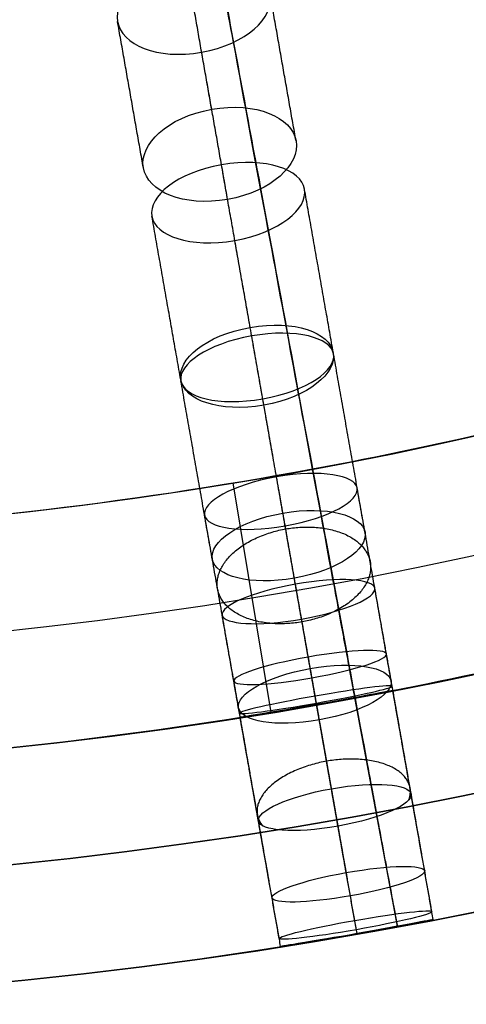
# Model space of a CAD drawing. Header units: millimetres. Extents: x -60 to 60, y -60 to 60.
# Tile 29 of 61: x 6.46 to 12.22, y -60.35 to -47.65. Entities that reach past the tile are written whole.
import ezdxf

# ---------------------------------------------------------------- set-up
doc = ezdxf.new("R2010")
doc.units = ezdxf.units.MM
doc.header["$MEASUREMENT"] = 0
doc.layers.add('Metal', color=7, linetype='Continuous', true_color=0xb2b2b2)
doc.layers.add('Opal glass', color=7, linetype='Continuous', true_color=0x7b7b7b)

msp = doc.modelspace()

# ---------------------------------------------------------------- linework, layer by layer
at = {"layer": 'Metal'}
for centre, radius in [((0.397, -0.384, 97.154), 56.961), ((0.397, -0.384, 93.154), 53.961), ((0.397, -0.384, 100.154), 53.961)]:
    msp.add_circle(centre, radius, dxfattribs=at)
for centre, radius, start, end in [((0.397, -0.384, 107.154), 56.961, 285.0362, 95.9739), ((0.397, -0.384, 107.154), 56.961, 285.0362, 95.9739), ((0.397, -0.384, 102.154), 56.961, 285.5577, 85.3424), ((0.397, -0.384, 107.154), 55.461, 285.159, 95.8511), ((0.397, -0.384, 107.154), 53.961, 285.2887, 95.7214), ((0.397, -0.384, 107.154), 53.961, 285.2887, 95.7214), ((0.39, -0.346, 97.154), 60, 180, 0), ((0.39, -0.346, 107.154), 60, 180, 0), ((0.39, -0.346, 97.154), 60, 180, 0), ((0.39, -0.346, 97.154), 58.5, 180, 360), ((0.39, -0.346, 97.154), 57, 180, 0), ((0.39, -0.346, 107.154), 57, 180, 0), ((0.39, -0.346, 97.154), 57, 180, 0), ((0.397, -0.384, 101.154), 53.961, 280.5051, 286.1261), ((0.397, -0.384, 101.154), 53.961, 264.7667, 280.5051), ((0.397, -0.384, 101.154), 56.961, 280.5051, 285.5577), ((0.397, -0.384, 101.154), 56.961, 265.3355, 280.5051)]:
    msp.add_arc(centre, radius, start, end, dxfattribs=at)
for points, knots in [([(8.804, -48.067, 137.169), (8.226, -48.169, 137.169), (7.771, -47.966, 137.603), (7.719, -47.672, 138.066), (7.668, -47.378, 138.528), (8.026, -47.03, 138.96), (8.604, -46.928, 138.96), (9.182, -46.827, 138.96), (9.637, -47.03, 138.528), (9.689, -47.325, 138.066), (9.741, -47.619, 137.603), (9.383, -47.965, 137.169), (8.804, -48.067, 137.169)], [0, 0, 0, 0, 1.798117, 1.798117, 1.798117, 3.595536, 3.595536, 3.595536, 5.392954, 5.392954, 5.392954, 7.191071, 7.191071, 7.191071, 7.191071]), ([(8.804, -48.067, 137.169), (8.226, -48.169, 137.169), (7.771, -47.966, 137.603), (7.719, -47.672, 138.066), (7.668, -47.378, 138.528), (8.026, -47.03, 138.96), (8.604, -46.928, 138.96), (9.182, -46.827, 138.96), (9.637, -47.03, 138.528), (9.689, -47.325, 138.066), (9.741, -47.619, 137.603), (9.383, -47.965, 137.169), (8.804, -48.067, 137.169)], [0, 0, 0, 0, 1.798117, 1.798117, 1.798117, 3.595536, 3.595536, 3.595536, 5.392954, 5.392954, 5.392954, 7.191071, 7.191071, 7.191071, 7.191071]), ([(9.139, -49.965, 139.733), (9.714, -49.864, 139.733), (10.075, -49.514, 140.155), (10.022, -49.211, 140.612), (9.968, -48.908, 141.07), (9.509, -48.701, 141.49), (8.934, -48.803, 141.49), (8.36, -48.904, 141.49), (7.999, -49.255, 141.07), (8.052, -49.558, 140.612), (8.105, -49.861, 140.155), (8.565, -50.067, 139.733), (9.139, -49.965, 139.733)], [0, 0, 0, 0, 1.791385, 1.791385, 1.791385, 3.582219, 3.582219, 3.582219, 5.373052, 5.373052, 5.373052, 7.164437, 7.164437, 7.164437, 7.164437]), ([(9.139, -49.965, 139.733), (9.714, -49.864, 139.733), (10.075, -49.514, 140.155), (10.022, -49.211, 140.612), (9.968, -48.908, 141.07), (9.509, -48.701, 141.49), (8.934, -48.803, 141.49), (8.36, -48.904, 141.49), (7.999, -49.255, 141.07), (8.052, -49.558, 140.612), (8.105, -49.861, 140.155), (8.565, -50.067, 139.733), (9.139, -49.965, 139.733)], [0, 0, 0, 0, 1.791385, 1.791385, 1.791385, 3.582219, 3.582219, 3.582219, 5.373052, 5.373052, 5.373052, 7.164437, 7.164437, 7.164437, 7.164437]), ([(9.232, -50.494, 132.766), (8.655, -50.596, 132.766), (8.206, -50.433, 133.22), (8.162, -50.181, 133.708), (8.117, -49.928, 134.195), (8.484, -49.62, 134.648), (9.06, -49.518, 134.648), (9.637, -49.417, 134.648), (10.087, -49.581, 134.195), (10.131, -49.833, 133.708), (10.176, -50.086, 133.22), (9.81, -50.392, 132.766), (9.232, -50.494, 132.766)], [0, 0, 0, 0, 1.79597, 1.79597, 1.79597, 3.591281, 3.591281, 3.591281, 5.386591, 5.386591, 5.386591, 7.182562, 7.182562, 7.182562, 7.182562]), ([(9.232, -50.494, 132.766), (8.655, -50.596, 132.766), (8.206, -50.433, 133.22), (8.162, -50.181, 133.708), (8.117, -49.928, 134.195), (8.484, -49.62, 134.648), (9.06, -49.518, 134.648), (9.637, -49.417, 134.648), (10.087, -49.581, 134.195), (10.131, -49.833, 133.708), (10.176, -50.086, 133.22), (9.81, -50.392, 132.766), (9.232, -50.494, 132.766)], [0, 0, 0, 0, 1.79597, 1.79597, 1.79597, 3.591281, 3.591281, 3.591281, 5.386591, 5.386591, 5.386591, 7.182562, 7.182562, 7.182562, 7.182562]), ([(9.607, -52.618, 135.131), (10.181, -52.516, 135.131), (10.55, -52.205, 135.575), (10.503, -51.943, 136.058), (10.457, -51.682, 136.541), (10.004, -51.514, 136.983), (9.43, -51.615, 136.983), (8.857, -51.716, 136.983), (8.488, -52.029, 136.541), (8.534, -52.291, 136.058), (8.58, -52.552, 135.575), (9.033, -52.719, 135.131), (9.607, -52.618, 135.131)], [0, 0, 0, 0, 1.789505, 1.789505, 1.789505, 3.578488, 3.578488, 3.578488, 5.36747, 5.36747, 5.36747, 7.156975, 7.156975, 7.156975, 7.156975]), ([(9.607, -52.618, 135.131), (10.181, -52.516, 135.131), (10.55, -52.205, 135.575), (10.503, -51.943, 136.058), (10.457, -51.682, 136.541), (10.004, -51.514, 136.983), (9.43, -51.615, 136.983), (8.857, -51.716, 136.983), (8.488, -52.029, 136.541), (8.534, -52.291, 136.058), (8.58, -52.552, 135.575), (9.033, -52.719, 135.131), (9.607, -52.618, 135.131)], [0, 0, 0, 0, 1.789505, 1.789505, 1.789505, 3.578488, 3.578488, 3.578488, 5.36747, 5.36747, 5.36747, 7.156975, 7.156975, 7.156975, 7.156975]), ([(9.592, -52.536, 128.144), (9.014, -52.638, 128.144), (8.573, -52.515, 128.62), (8.536, -52.306, 129.128), (8.5, -52.096, 129.636), (8.872, -51.828, 130.11), (9.45, -51.726, 130.11), (10.028, -51.624, 130.11), (10.469, -51.749, 129.636), (10.506, -51.958, 129.128), (10.543, -52.167, 128.62), (10.171, -52.434, 128.144), (9.592, -52.536, 128.144)], [0, 0, 0, 0, 1.79812, 1.79812, 1.79812, 3.595541, 3.595541, 3.595541, 5.392963, 5.392963, 5.392963, 7.191082, 7.191082, 7.191082, 7.191082]), ([(9.592, -52.536, 128.144), (9.014, -52.638, 128.144), (8.573, -52.515, 128.62), (8.536, -52.306, 129.128), (8.5, -52.096, 129.636), (8.872, -51.828, 130.11), (9.45, -51.726, 130.11), (10.028, -51.624, 130.11), (10.469, -51.749, 129.636), (10.506, -51.958, 129.128), (10.543, -52.167, 128.62), (10.171, -52.434, 128.144), (9.592, -52.536, 128.144)], [0, 0, 0, 0, 1.79812, 1.79812, 1.79812, 3.595541, 3.595541, 3.595541, 5.392963, 5.392963, 5.392963, 7.191082, 7.191082, 7.191082, 7.191082]), ([(9.882, -54.176, 123.318), (9.304, -54.278, 123.318), (8.87, -54.198, 123.807), (8.841, -54.035, 124.333), (8.813, -53.871, 124.858), (9.193, -53.646, 125.346), (9.77, -53.544, 125.346), (10.347, -53.443, 125.346), (10.782, -53.524, 124.858), (10.811, -53.687, 124.333), (10.84, -53.851, 123.807), (10.459, -54.074, 123.318), (9.882, -54.176, 123.318)], [0, 0, 0, 0, 1.796305, 1.796305, 1.796305, 3.591944, 3.591944, 3.591944, 5.387583, 5.387583, 5.387583, 7.183888, 7.183888, 7.183888, 7.183888]), ([(9.882, -54.176, 123.318), (9.304, -54.278, 123.318), (8.87, -54.198, 123.807), (8.841, -54.035, 124.333), (8.813, -53.871, 124.858), (9.193, -53.646, 125.346), (9.77, -53.544, 125.346), (10.347, -53.443, 125.346), (10.782, -53.524, 124.858), (10.811, -53.687, 124.333), (10.84, -53.851, 123.807), (10.459, -54.074, 123.318), (9.882, -54.176, 123.318)], [0, 0, 0, 0, 1.796305, 1.796305, 1.796305, 3.591944, 3.591944, 3.591944, 5.387583, 5.387583, 5.387583, 7.183888, 7.183888, 7.183888, 7.183888]), ([(10.001, -54.85, 130.326), (10.575, -54.749, 130.326), (10.95, -54.476, 130.792), (10.912, -54.258, 131.296), (10.873, -54.039, 131.801), (10.427, -53.91, 132.265), (9.853, -54.011, 132.265), (9.278, -54.112, 132.265), (8.903, -54.386, 131.801), (8.942, -54.605, 131.296), (8.98, -54.823, 130.792), (9.426, -54.951, 130.326), (10.001, -54.85, 130.326)], [0, 0, 0, 0, 1.791388, 1.791388, 1.791388, 3.582224, 3.582224, 3.582224, 5.37306, 5.37306, 5.37306, 7.164447, 7.164447, 7.164447, 7.164447]), ([(10.001, -54.85, 130.326), (10.575, -54.749, 130.326), (10.95, -54.476, 130.792), (10.912, -54.258, 131.296), (10.873, -54.039, 131.801), (10.427, -53.91, 132.265), (9.853, -54.011, 132.265), (9.278, -54.112, 132.265), (8.903, -54.386, 131.801), (8.942, -54.605, 131.296), (8.98, -54.823, 130.792), (9.426, -54.951, 130.326), (10.001, -54.85, 130.326)], [0, 0, 0, 0, 1.791388, 1.791388, 1.791388, 3.582224, 3.582224, 3.582224, 5.37306, 5.37306, 5.37306, 7.164447, 7.164447, 7.164447, 7.164447]), ([(10.094, -55.377, 118.398), (9.518, -55.479, 118.398), (9.09, -55.444, 118.895), (9.069, -55.327, 119.433), (9.049, -55.21, 119.971), (9.439, -55.029, 120.467), (10.014, -54.928, 120.467), (10.589, -54.826, 120.467), (11.018, -54.863, 119.971), (11.039, -54.98, 119.433), (11.059, -55.097, 118.895), (10.669, -55.276, 118.398), (10.094, -55.377, 118.398)], [0, 0, 0, 0, 1.79217, 1.79217, 1.79217, 3.583746, 3.583746, 3.583746, 5.375322, 5.375322, 5.375322, 7.167492, 7.167492, 7.167492, 7.167492]), ([(10.094, -55.377, 118.398), (9.518, -55.479, 118.398), (9.09, -55.444, 118.895), (9.069, -55.327, 119.433), (9.049, -55.21, 119.971), (9.439, -55.029, 120.467), (10.014, -54.928, 120.467), (10.589, -54.826, 120.467), (11.018, -54.863, 119.971), (11.039, -54.98, 119.433), (11.059, -55.097, 118.895), (10.669, -55.276, 118.398), (10.094, -55.377, 118.398)], [0, 0, 0, 0, 1.79217, 1.79217, 1.79217, 3.583746, 3.583746, 3.583746, 5.375322, 5.375322, 5.375322, 7.167492, 7.167492, 7.167492, 7.167492]), ([(10.227, -56.135, 113.464), (9.655, -56.236, 113.464), (9.231, -56.246, 113.963), (9.219, -56.176, 114.509), (9.207, -56.106, 115.056), (9.608, -55.968, 115.554), (10.18, -55.867, 115.554), (10.752, -55.766, 115.554), (11.176, -55.758, 115.056), (11.189, -55.828, 114.509), (11.201, -55.899, 113.963), (10.799, -56.034, 113.464), (10.227, -56.135, 113.464)], [0, 0, 0, 0, 1.786583, 1.786583, 1.786583, 3.572664, 3.572664, 3.572664, 5.358745, 5.358745, 5.358745, 7.145328, 7.145328, 7.145328, 7.145328]), ([(10.227, -56.135, 113.464), (9.655, -56.236, 113.464), (9.231, -56.246, 113.963), (9.219, -56.176, 114.509), (9.207, -56.106, 115.056), (9.608, -55.968, 115.554), (10.18, -55.867, 115.554), (10.752, -55.766, 115.554), (11.176, -55.758, 115.056), (11.189, -55.828, 114.509), (11.201, -55.899, 113.963), (10.799, -56.034, 113.464), (10.227, -56.135, 113.464)], [0, 0, 0, 0, 1.786583, 1.786583, 1.786583, 3.572664, 3.572664, 3.572664, 5.358745, 5.358745, 5.358745, 7.145328, 7.145328, 7.145328, 7.145328]), ([(10.323, -56.678, 125.266), (10.897, -56.577, 125.266), (11.28, -56.347, 125.746), (11.249, -56.174, 126.268), (11.219, -56.001, 126.791), (10.78, -55.914, 127.269), (10.206, -56.015, 127.269), (9.632, -56.116, 127.269), (9.249, -56.348, 126.791), (9.28, -56.521, 126.268), (9.31, -56.694, 125.746), (9.749, -56.779, 125.266), (10.323, -56.678, 125.266)], [0, 0, 0, 0, 1.789798, 1.789798, 1.789798, 3.579069, 3.579069, 3.579069, 5.36834, 5.36834, 5.36834, 7.158138, 7.158138, 7.158138, 7.158138]), ([(10.323, -56.678, 125.266), (10.897, -56.577, 125.266), (11.28, -56.347, 125.746), (11.249, -56.174, 126.268), (11.219, -56.001, 126.791), (10.78, -55.914, 127.269), (10.206, -56.015, 127.269), (9.632, -56.116, 127.269), (9.249, -56.348, 126.791), (9.28, -56.521, 126.268), (9.31, -56.694, 125.746), (9.749, -56.779, 125.266), (10.323, -56.678, 125.266)], [0, 0, 0, 0, 1.789798, 1.789798, 1.789798, 3.579069, 3.579069, 3.579069, 5.36834, 5.36834, 5.36834, 7.158138, 7.158138, 7.158138, 7.158138]), ([(10.285, -56.461, 108.627), (9.719, -56.561, 108.627), (9.296, -56.615, 109.117), (9.292, -56.591, 109.668), (9.288, -56.567, 110.219), (9.703, -56.471, 110.708), (10.269, -56.371, 110.708), (10.835, -56.271, 110.708), (11.257, -56.219, 110.219), (11.262, -56.243, 109.668), (11.266, -56.267, 109.117), (10.851, -56.362, 108.627), (10.285, -56.461, 108.627)], [0, 0, 0, 0, 1.775599, 1.775599, 1.775599, 3.550861, 3.550861, 3.550861, 5.326123, 5.326123, 5.326123, 7.101722, 7.101722, 7.101722, 7.101722]), ([(10.285, -56.461, 108.627), (9.719, -56.561, 108.627), (9.296, -56.615, 109.117), (9.292, -56.591, 109.668), (9.288, -56.567, 110.219), (9.703, -56.471, 110.708), (10.269, -56.371, 110.708), (10.835, -56.271, 110.708), (11.257, -56.219, 110.219), (11.262, -56.243, 109.668), (11.266, -56.267, 109.117), (10.851, -56.362, 108.627), (10.285, -56.461, 108.627)], [0, 0, 0, 0, 1.775599, 1.775599, 1.775599, 3.550861, 3.550861, 3.550861, 5.326123, 5.326123, 5.326123, 7.101722, 7.101722, 7.101722, 7.101722]), ([(10.288, -56.48, 99.09), (9.742, -56.576, 99.09), (9.302, -56.645, 99.54), (9.302, -56.645, 100.093), (9.302, -56.645, 100.645), (9.742, -56.576, 101.097), (10.288, -56.48, 101.097), (10.834, -56.384, 101.097), (11.271, -56.298, 100.645), (11.271, -56.298, 100.093), (11.271, -56.298, 99.54), (10.834, -56.384, 99.09), (10.288, -56.48, 99.09)], [0, 0, 0, 0, 1.740233, 1.740233, 1.740233, 3.481496, 3.481496, 3.481496, 5.222758, 5.222758, 5.222758, 6.962991, 6.962991, 6.962991, 6.962991]), ([(10.288, -56.48, 103.74), (9.731, -56.578, 103.74), (9.302, -56.645, 104.211), (9.302, -56.645, 104.763), (9.302, -56.645, 105.315), (9.73, -56.579, 105.791), (10.288, -56.48, 105.791), (10.846, -56.382, 105.791), (11.271, -56.298, 105.315), (11.271, -56.298, 104.763), (11.271, -56.298, 104.211), (10.845, -56.382, 103.74), (10.288, -56.48, 103.74)], [0, 0, 0, 0, 1.759201, 1.759201, 1.759201, 3.521393, 3.521393, 3.521393, 5.283586, 5.283586, 5.283586, 7.042787, 7.042787, 7.042787, 7.042787]), ([(10.288, -56.48, 99.09), (9.742, -56.576, 99.09), (9.302, -56.645, 99.54), (9.302, -56.645, 100.093), (9.302, -56.645, 100.645), (9.742, -56.576, 101.097), (10.288, -56.48, 101.097), (10.834, -56.384, 101.097), (11.271, -56.298, 100.645), (11.271, -56.298, 100.093), (11.271, -56.298, 99.54), (10.834, -56.384, 99.09), (10.288, -56.48, 99.09)], [0, 0, 0, 0, 1.740233, 1.740233, 1.740233, 3.481496, 3.481496, 3.481496, 5.222758, 5.222758, 5.222758, 6.962991, 6.962991, 6.962991, 6.962991]), ([(10.288, -56.48, 103.74), (9.731, -56.578, 103.74), (9.302, -56.645, 104.211), (9.302, -56.645, 104.763), (9.302, -56.645, 105.315), (9.73, -56.579, 105.791), (10.288, -56.48, 105.791), (10.846, -56.382, 105.791), (11.271, -56.298, 105.315), (11.271, -56.298, 104.763), (11.271, -56.298, 104.211), (10.845, -56.382, 103.74), (10.288, -56.48, 103.74)], [0, 0, 0, 0, 1.759201, 1.759201, 1.759201, 3.521393, 3.521393, 3.521393, 5.283586, 5.283586, 5.283586, 7.042787, 7.042787, 7.042787, 7.042787]), ([(10.564, -58.048, 120.075), (11.136, -57.947, 120.075), (11.529, -57.761, 120.563), (11.507, -57.634, 121.099), (11.485, -57.508, 121.636), (11.051, -57.465, 122.123), (10.479, -57.566, 122.123), (9.908, -57.667, 122.123), (9.515, -57.855, 121.636), (9.537, -57.982, 121.099), (9.56, -58.108, 120.563), (9.993, -58.149, 120.075), (10.564, -58.048, 120.075)], [0, 0, 0, 0, 1.78617, 1.78617, 1.78617, 3.57187, 3.57187, 3.57187, 5.35757, 5.35757, 5.35757, 7.143741, 7.143741, 7.143741, 7.143741]), ([(10.564, -58.048, 120.075), (11.136, -57.947, 120.075), (11.529, -57.761, 120.563), (11.507, -57.634, 121.099), (11.485, -57.508, 121.636), (11.051, -57.465, 122.123), (10.479, -57.566, 122.123), (9.908, -57.667, 122.123), (9.515, -57.855, 121.636), (9.537, -57.982, 121.099), (9.56, -58.108, 120.563), (9.993, -58.149, 120.075), (10.564, -58.048, 120.075)], [0, 0, 0, 0, 1.78617, 1.78617, 1.78617, 3.57187, 3.57187, 3.57187, 5.35757, 5.35757, 5.35757, 7.143741, 7.143741, 7.143741, 7.143741]), ([(10.723, -58.947, 114.842), (11.292, -58.847, 114.842), (11.695, -58.703, 115.334), (11.682, -58.624, 115.88), (11.668, -58.545, 116.425), (11.239, -58.547, 116.916), (10.67, -58.647, 116.916), (10.101, -58.748, 116.916), (9.698, -58.893, 116.425), (9.712, -58.972, 115.88), (9.726, -59.051, 115.334), (10.154, -59.048, 114.842), (10.723, -58.947, 114.842)], [0, 0, 0, 0, 1.781258, 1.781258, 1.781258, 3.562118, 3.562118, 3.562118, 5.342977, 5.342977, 5.342977, 7.124236, 7.124236, 7.124236, 7.124236]), ([(10.723, -58.947, 114.842), (11.292, -58.847, 114.842), (11.695, -58.703, 115.334), (11.682, -58.624, 115.88), (11.668, -58.545, 116.425), (11.239, -58.547, 116.916), (10.67, -58.647, 116.916), (10.101, -58.748, 116.916), (9.698, -58.893, 116.425), (9.712, -58.972, 115.88), (9.726, -59.051, 115.334), (10.154, -59.048, 114.842), (10.723, -58.947, 114.842)], [0, 0, 0, 0, 1.781258, 1.781258, 1.781258, 3.562118, 3.562118, 3.562118, 5.342977, 5.342977, 5.342977, 7.124236, 7.124236, 7.124236, 7.124236]), ([(10.8, -59.384, 109.639), (11.364, -59.284, 109.639), (11.78, -59.183, 110.124), (11.774, -59.151, 110.675), (11.769, -59.119, 111.226), (11.343, -59.165, 111.711), (10.779, -59.264, 111.711), (10.215, -59.363, 111.711), (9.799, -59.466, 111.226), (9.805, -59.498, 110.675), (9.81, -59.53, 110.124), (10.236, -59.483, 109.639), (10.8, -59.384, 109.639)], [0, 0, 0, 0, 1.771564, 1.771564, 1.771564, 3.542858, 3.542858, 3.542858, 5.314153, 5.314153, 5.314153, 7.085717, 7.085717, 7.085717, 7.085717]), ([(10.8, -59.384, 109.639), (11.364, -59.284, 109.639), (11.78, -59.183, 110.124), (11.774, -59.151, 110.675), (11.769, -59.119, 111.226), (11.343, -59.165, 111.711), (10.779, -59.264, 111.711), (10.215, -59.363, 111.711), (9.799, -59.466, 111.226), (9.805, -59.498, 110.675), (9.81, -59.53, 110.124), (10.236, -59.483, 109.639), (10.8, -59.384, 109.639)], [0, 0, 0, 0, 1.771564, 1.771564, 1.771564, 3.542858, 3.542858, 3.542858, 5.314153, 5.314153, 5.314153, 7.085717, 7.085717, 7.085717, 7.085717]), ([(10.809, -59.435, 99.337), (11.354, -59.338, 99.337), (11.792, -59.253, 99.787), (11.792, -59.253, 100.34), (11.792, -59.253, 100.892), (11.355, -59.338, 101.344), (10.809, -59.435, 101.344), (10.263, -59.531, 101.344), (9.823, -59.6, 100.892), (9.823, -59.6, 100.34), (9.823, -59.6, 99.787), (10.263, -59.531, 99.337), (10.809, -59.435, 99.337)], [0, 0, 0, 0, 1.740252, 1.740252, 1.740252, 3.481483, 3.481483, 3.481483, 5.222714, 5.222714, 5.222714, 6.962967, 6.962967, 6.962967, 6.962967]), ([(10.809, -59.435, 104.425), (11.366, -59.336, 104.425), (11.792, -59.253, 104.897), (11.792, -59.253, 105.449), (11.792, -59.253, 106.001), (11.367, -59.336, 106.477), (10.809, -59.435, 106.477), (10.251, -59.533, 106.477), (9.823, -59.6, 106.001), (9.823, -59.6, 105.449), (9.823, -59.6, 104.897), (10.252, -59.533, 104.425), (10.809, -59.435, 104.425)], [0, 0, 0, 0, 1.75927, 1.75927, 1.75927, 3.521381, 3.521381, 3.521381, 5.283492, 5.283492, 5.283492, 7.042763, 7.042763, 7.042763, 7.042763]), ([(10.809, -59.435, 99.337), (11.354, -59.338, 99.337), (11.792, -59.253, 99.787), (11.792, -59.253, 100.34), (11.792, -59.253, 100.892), (11.355, -59.338, 101.344), (10.809, -59.435, 101.344), (10.263, -59.531, 101.344), (9.823, -59.6, 100.892), (9.823, -59.6, 100.34), (9.823, -59.6, 99.787), (10.263, -59.531, 99.337), (10.809, -59.435, 99.337)], [0, 0, 0, 0, 1.740252, 1.740252, 1.740252, 3.481483, 3.481483, 3.481483, 5.222714, 5.222714, 5.222714, 6.962967, 6.962967, 6.962967, 6.962967]), ([(10.809, -59.435, 104.425), (11.366, -59.336, 104.425), (11.792, -59.253, 104.897), (11.792, -59.253, 105.449), (11.792, -59.253, 106.001), (11.367, -59.336, 106.477), (10.809, -59.435, 106.477), (10.251, -59.533, 106.477), (9.823, -59.6, 106.001), (9.823, -59.6, 105.449), (9.823, -59.6, 104.897), (10.252, -59.533, 104.425), (10.809, -59.435, 104.425)], [0, 0, 0, 0, 1.75927, 1.75927, 1.75927, 3.521381, 3.521381, 3.521381, 5.283492, 5.283492, 5.283492, 7.042763, 7.042763, 7.042763, 7.042763])]:
    msp.add_open_spline(points, degree=3, knots=knots, dxfattribs=at)
for points in [[(8.934, -48.803, 141.49), (8.769, -47.865, 140.225), (8.604, -46.928, 138.96)], [(10.022, -49.211, 140.612), (9.855, -48.268, 139.339), (9.689, -47.325, 138.066)], [(8.052, -49.558, 140.612), (7.886, -48.615, 139.339), (7.719, -47.672, 138.066)], [(9.139, -49.965, 139.733), (8.972, -49.016, 138.451), (8.804, -48.067, 137.169)], [(9.43, -51.615, 136.983), (9.245, -50.567, 135.815), (9.06, -49.518, 134.648)], [(10.503, -51.943, 136.058), (10.317, -50.888, 134.883), (10.131, -49.833, 133.708)], [(8.534, -52.291, 136.058), (8.348, -51.236, 134.883), (8.162, -50.181, 133.708)], [(9.607, -52.618, 135.131), (9.42, -51.556, 133.949), (9.232, -50.494, 132.766)], [(9.853, -54.011, 132.265), (9.651, -52.869, 131.187), (9.45, -51.726, 130.11)], [(10.912, -54.258, 131.296), (10.709, -53.108, 130.212), (10.506, -51.958, 129.128)], [(8.942, -54.605, 131.296), (8.739, -53.455, 130.212), (8.536, -52.306, 129.128)], [(10.001, -54.85, 130.326), (9.797, -53.693, 129.235), (9.592, -52.536, 128.144)], [(10.235, -53.441, 101.154), (10.235, -53.441, 97.154), (10.235, -53.441, 93.154)], [(10.206, -56.015, 127.269), (9.988, -54.78, 126.308), (9.77, -53.544, 125.346)], [(11.249, -56.174, 126.268), (11.03, -54.931, 125.3), (10.811, -53.687, 124.333)], [(9.28, -56.521, 126.268), (9.061, -55.278, 125.3), (8.841, -54.035, 124.333)], [(10.323, -56.678, 125.266), (10.102, -55.427, 124.292), (9.882, -54.176, 123.318)], [(10.479, -57.566, 122.123), (10.247, -56.247, 121.295), (10.014, -54.928, 120.467)], [(11.507, -57.634, 121.099), (11.273, -56.307, 120.266), (11.039, -54.98, 119.433)], [(9.537, -57.982, 121.099), (9.303, -56.654, 120.266), (9.069, -55.327, 119.433)], [(10.564, -58.048, 120.075), (10.329, -56.713, 119.236), (10.094, -55.377, 118.398)], [(10.67, -58.647, 116.916), (10.425, -57.257, 116.235), (10.18, -55.867, 115.554)], [(11.682, -58.624, 115.88), (11.435, -57.226, 115.195), (11.189, -55.828, 114.509)], [(9.712, -58.972, 115.88), (9.465, -57.574, 115.195), (9.219, -56.176, 114.509)], [(10.723, -58.947, 114.842), (10.475, -57.541, 114.153), (10.227, -56.135, 113.464)], [(11.774, -59.151, 110.675), (11.518, -57.697, 110.171), (11.262, -56.243, 109.668)], [(10.779, -59.264, 111.711), (10.524, -57.817, 111.209), (10.269, -56.371, 110.708)], [(11.792, -59.253, 100.34), (11.532, -57.775, 100.216), (11.271, -56.298, 100.093)], [(11.792, -59.253, 105.449), (11.532, -57.775, 105.106), (11.271, -56.298, 104.763)], [(10.8, -59.384, 109.639), (10.542, -57.923, 109.133), (10.285, -56.461, 108.627)], [(10.809, -59.435, 99.337), (10.548, -57.957, 99.213), (10.288, -56.48, 99.09)], [(10.809, -59.435, 101.344), (10.548, -57.957, 101.22), (10.288, -56.48, 101.097)], [(10.809, -59.435, 104.425), (10.548, -57.957, 104.083), (10.288, -56.48, 103.74)], [(10.809, -59.435, 106.477), (10.548, -57.957, 106.134), (10.288, -56.48, 105.791)], [(10.782, -56.391, 97.154), (10.782, -56.391, 99.154), (10.782, -56.391, 101.154)], [(9.805, -59.498, 110.675), (9.548, -58.044, 110.171), (9.292, -56.591, 109.668)], [(9.823, -59.6, 100.34), (9.562, -58.123, 100.216), (9.302, -56.645, 100.093)], [(9.823, -59.6, 105.449), (9.562, -58.123, 105.106), (9.302, -56.645, 104.763)]]:
    msp.add_open_spline(points, degree=2, dxfattribs=at)
for points, weights, knots in [([(10.1, -55.414, 124.281), (11.085, -55.24, 124.281), (10.979, -54.641, 125.075), (10.873, -54.042, 125.869), (9.889, -54.215, 125.869), (8.904, -54.389, 125.869), (9.01, -54.988, 125.075), (9.115, -55.587, 124.281), (10.1, -55.414, 124.281)], [1, 0.707106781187, 1, 0.707106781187, 1, 0.707106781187, 1, 0.707106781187, 1], [0, 0, 0, 1.570796, 1.570796, 3.141593, 3.141593, 4.712389, 4.712389, 6.283185, 6.283185, 6.283185]), ([(11.476, -57.715, 120.799), (11.507, -57.633, 120.922), (11.493, -57.555, 121.05), (11.402, -57.038, 121.9), (10.417, -57.211, 121.9), (9.432, -57.385, 121.9), (9.523, -57.903, 121.05), (9.537, -57.981, 120.922), (9.594, -58.047, 120.799)], [0.906112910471, 0.941286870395, 1, 0.707106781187, 1, 0.707106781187, 1, 0.941286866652, 0.906112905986], [1.255916, 1.255916, 1.255916, 1.570796, 1.570796, 3.141593, 3.141593, 4.712389, 4.712389, 5.02727, 5.02727, 5.02727])]:
    msp.add_rational_spline(points, weights, degree=2, knots=knots, dxfattribs=at)
at = {"layer": 'Opal glass'}
msp.add_line((9.7, -56.581, 101.154), (9.21, -53.621, 101.154), dxfattribs=at)
for centre, radius in [((0.397, -0.384, 97.154), 59.961), ((0.397, -0.384, 57.154), 59.961), ((0.397, -0.384, 97.154), 59.961), ((0.397, -0.384, 97.154), 58.461), ((0.397, -0.384, 93.154), 56.961), ((0.397, -0.384, 57.154), 56.961), ((0.397, -0.384, 97.154), 56.961), ((0.397, -0.384, 93.154), 56.961), ((0.397, -0.384, 93.154), 55.461), ((0.397, -0.384, 93.154), 53.961)]:
    msp.add_circle(centre, radius, dxfattribs=at)
for radius, start, end in [(53.961, 280.5051, 286.1261), (53.961, 264.7667, 280.5051), (56.961, 280.5051, 285.5577), (56.961, 265.3355, 280.5051)]:
    msp.add_arc((0.397, -0.384, 101.154), radius, start, end, dxfattribs=at)
for points, knots in [([(10.782, -56.391, 93.154), (10.782, -56.391, 69.654), (10.782, -56.391, 57.154), (10.782, -56.391, 3.154), (0.937, -3.296, 3.154), (0.667, -1.84, 3.154), (0.397, -0.384, 3.154)], [133.458009, 133.458009, 133.458009, 143.458009, 143.458009, 228.28101, 228.28101, 230.242282, 230.242282, 230.242282]), ([(0.397, -0.384, 0.154), (0.667, -1.84, 0.154), (0.937, -3.296, 0.154), (11.329, -59.34, 0.154), (11.329, -59.34, 57.154), (11.329, -59.34, 71.654), (11.329, -59.34, 97.154)], [-1.961271, -1.961271, -1.961271, 0, 0, 89.535391, 89.535391, 99.535391, 99.535391, 99.535391])]:
    msp.add_rational_spline(points, [1, 1, 1, 0.707106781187, 1, 1, 1], degree=2, knots=knots, dxfattribs=at)
for points in [[(10.235, -53.441, 93.154), (10.509, -54.916, 93.154), (10.782, -56.391, 93.154)], [(11.329, -59.34, 97.154), (11.056, -57.866, 97.154), (10.782, -56.391, 97.154)]]:
    msp.add_open_spline(points, degree=2, dxfattribs=at)

doc.saveas('drawing.dxf')
